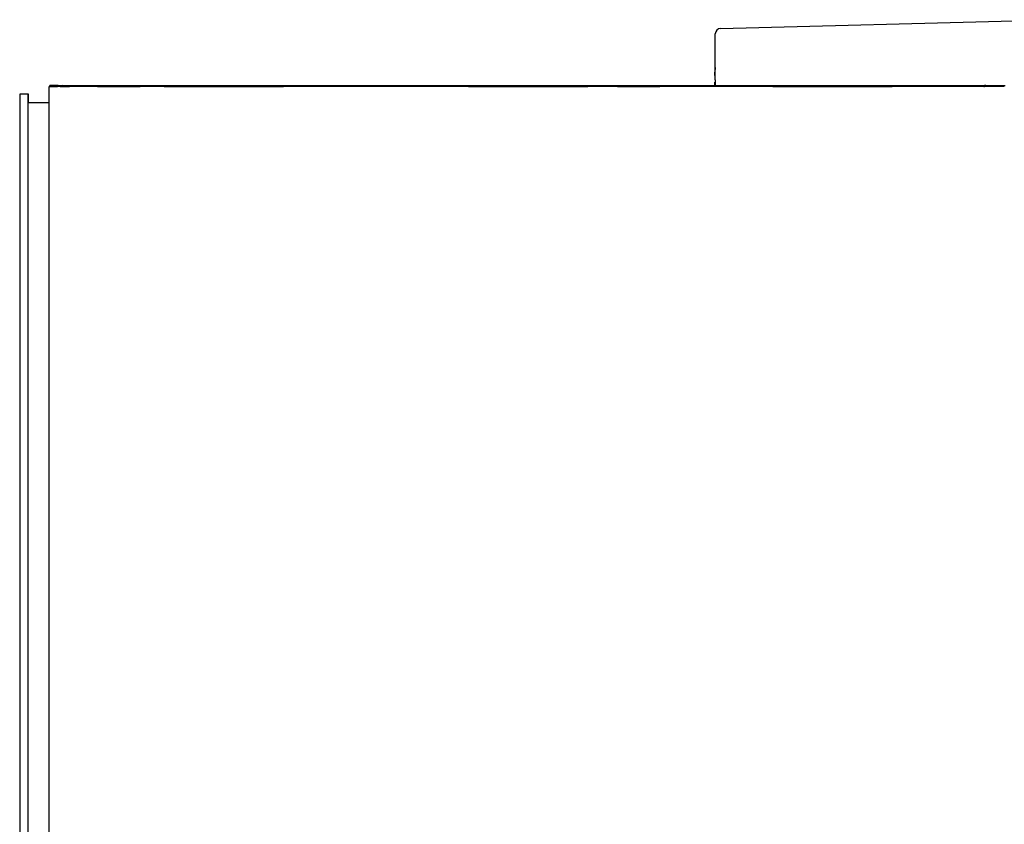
# Model space of a CAD drawing. Extents: x 1 to 669, y 0 to 417.
# Tile 79 of 256: x 54.64 to 61.85, y 365.23 to 371.13. Entities that reach past the tile are written whole.
import ezdxf

# ---------------------------------------------------------------- set-up
doc = ezdxf.new("R2010")
doc.units = 0
doc.header["$LTSCALE"] = 12
doc.header["$MEASUREMENT"] = 0
doc.layers.add('X', color=1, linetype='CONTINUOUS')

msp = doc.modelspace()

# ---------------------------------------------------------------- linework, layer by layer
at = {"layer": 'X'}
for p, q in [((59.77163, 371.06182), (62.23329, 371.12628)), ((59.73329, 370.68523), (59.73329, 371.02246)), ((59.72935, 370.71683), (59.72935, 370.743)), ((54.85133, 370.63644), (54.85176, 370.63699)), ((54.85133, 356.63645), (54.85133, 370.63644)), ((54.85176, 370.63699), (54.91156, 370.63699)), ((54.85665, 370.64325), (54.85708, 370.6438)), ((54.91645, 370.64325), (54.85665, 370.64325)), ((54.85665, 370.63699), (54.85665, 370.64325)), ((54.91113, 370.63644), (54.91156, 370.63699)), ((54.91156, 370.63699), (54.91156, 370.63644)), ((54.91688, 370.6438), (54.91645, 370.64325)), ((54.91645, 370.63809), (54.91645, 370.64325)), ((61.76147, 370.63636), (54.94107, 370.63637)), ((61.76151, 370.63641), (54.94111, 370.63642)), ((54.94117, 370.63649), (54.94156, 370.63699)), ((54.94117, 370.63642), (54.94117, 370.63649)), ((54.94117, 370.63649), (55.00117, 370.63649)), ((54.94645, 370.64325), (54.94684, 370.64375)), ((54.94684, 370.64375), (55.00684, 370.64375)), ((54.9469, 370.64383), (61.7673, 370.64382)), ((54.94694, 370.64388), (61.76734, 370.64387)), ((55.00684, 370.64375), (61.70724, 370.64375)), ((59.72935, 370.64388), (59.72935, 370.66958)), ((59.73329, 370.68523), (59.73329, 370.64388)), ((61.70156, 370.63641), (61.70156, 370.63649)), ((61.79728, 370.6438), (61.79152, 370.63644)), ((54.63526, 370.58107), (54.63525, 356.70607)), ((54.69506, 370.58107), (54.63526, 370.58107)), ((54.69506, 370.58107), (54.69505, 356.70607)), ((54.70085, 370.58107), (54.69506, 370.58107)), ((54.70085, 370.51857), (54.70085, 370.58107)), ((54.6951, 370.51857), (54.69509, 356.76857)), ((54.85133, 370.51857), (54.6951, 370.51857))]:
    msp.add_line(p, q, dxfattribs=at)
for centre, radius, start, end in [((59.77266, 371.02246), 0.03937, 91.5, 180), ((59.82777, 370.74832), 0.09843, 163.739795, 166.290136)]:
    msp.add_arc(centre, radius, start, end, dxfattribs=at)
at = {"layer": 'X', "extrusion": (2.4298e-16, -1.89894e-16, -1)}
for centre, major_axis, start_param, end_param in [((54.94113, 370.63644), (-0.0898, 0), -1.5701442, 0.0006521), ((54.94688, 370.6438), (-0.0898, 0), 0.0006521, 1.5714485), ((61.76152, 370.63644), (0.0898, 0), 0.0006521, 1.5714485), ((61.76728, 370.6438), (0.0898, 0), -1.5701442, 0.0006521)]:
    msp.add_ellipse(centre, major_axis=major_axis, ratio=0.0008344, start_param=start_param, end_param=end_param, dxfattribs=at)
at = {"layer": 'X', "extrusion": (2.43042e-16, -1.89942e-16, -1)}
for centre, major_axis, start_param, end_param in [((54.94113, 370.63644), (-0.03, 0), -1.5701442, 0.0006521), ((54.94688, 370.6438), (-0.03, 0), 0.0006521, 1.5714485), ((61.76152, 370.63644), (0.03, 0), 0.0006521, 1.5714485), ((61.76728, 370.6438), (0.03, 0), -1.5701442, 0.0006521)]:
    msp.add_ellipse(centre, major_axis=major_axis, ratio=0.0008344, start_param=start_param, end_param=end_param, dxfattribs=at)
at = {"layer": 'X'}
for centre, major_axis, ratio, start_param, end_param in [((54.94645, 370.55345), (-0.07076, 0.0553), 0.9999994, -0.9074255, -0.5153104), ((56.13189, 370.63717), (-0.4375, 0), 0.0008344, -4.7130411, 1.5701442), ((56.13648, 370.64304), (-0.4375, 0), 0.0008344, -4.7130411, 1.5701442), ((58.36189, 370.63717), (-0.4375, 0), 0.0008344, -4.7130411, 1.5701442), ((58.36648, 370.64304), (-0.4375, 0), 0.0008344, -4.7130411, 1.5701442), ((60.59189, 370.63717), (-0.4375, 0), 0.0008344, -4.7130411, 1.5701442), ((60.59648, 370.64304), (-0.4375, 0), 0.0008344, -4.7130411, 1.5701442), ((61.70156, 370.54669), (0, 0.0898), 0.0006521, 0.0008344, 0.0409085), ((61.70724, 370.55395), (-0.07076, 0.0553), 0.9999994, -1.3144098, -0.9074255), ((61.70724, 370.55395), (0, 0.0898), 0.0006521, -0.0008344, 0.0008344)]:
    msp.add_ellipse(centre, major_axis=major_axis, ratio=ratio, start_param=start_param, end_param=end_param, dxfattribs=at)
at = {"layer": 'X', "extrusion": (2.43028e-16, -1.92765e-20, -1)}
msp.add_ellipse((54.94156, 370.54719), major_axis=(0.07076, -0.0553), ratio=0.9999994, start_param=-2.347351, end_param=-2.2341672, dxfattribs=at)
at = {"layer": 'X', "extrusion": (0, 0, -1)}
msp.add_ellipse((55.00117, 370.54669), major_axis=(0, 0.0898), ratio=0.0006521, start_param=-0.0409085, end_param=-0.0008344, dxfattribs=at)
at = {"layer": 'X', "extrusion": (2.4299e-16, -1.89902e-16, -1)}
for centre, start_param, end_param in [((55.36176, 370.63699), -4.711736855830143, 1.571448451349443), ((55.36494, 370.64107), -4.711736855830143, 1.571448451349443), ((59.17176, 370.63699), -4.711736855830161, 1.571448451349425), ((59.17494, 370.64106), -4.711736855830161, 1.571448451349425)]:
    msp.add_ellipse(centre, major_axis=(0.156, 0), ratio=0.0008344, start_param=start_param, end_param=end_param, dxfattribs=at)
at = {"layer": 'X', "extrusion": (2.4298e-16, -5.09284e-28, -1)}
msp.add_ellipse((61.70156, 370.54669), major_axis=(0.07076, -0.0553), ratio=0.9999994, start_param=-2.2341674, end_param=-2.1932674, dxfattribs=at)
at = {"layer": 'X'}
for points in [[(59.73301, 370.77156), (59.73068, 370.76215), (59.72935, 370.75201), (59.72935, 370.743)], [(59.73215, 370.77165), (59.73215, 370.77165), (59.73238, 370.77163), (59.73301, 370.77156)], [(59.72935, 370.71683), (59.72935, 370.71683), (59.73078, 370.71668), (59.73329, 370.71641)], [(59.73329, 370.67), (59.73078, 370.66973), (59.72935, 370.66958), (59.72935, 370.66958)]]:
    msp.add_open_spline(points, degree=3, dxfattribs=at)

doc.saveas('drawing.dxf')
